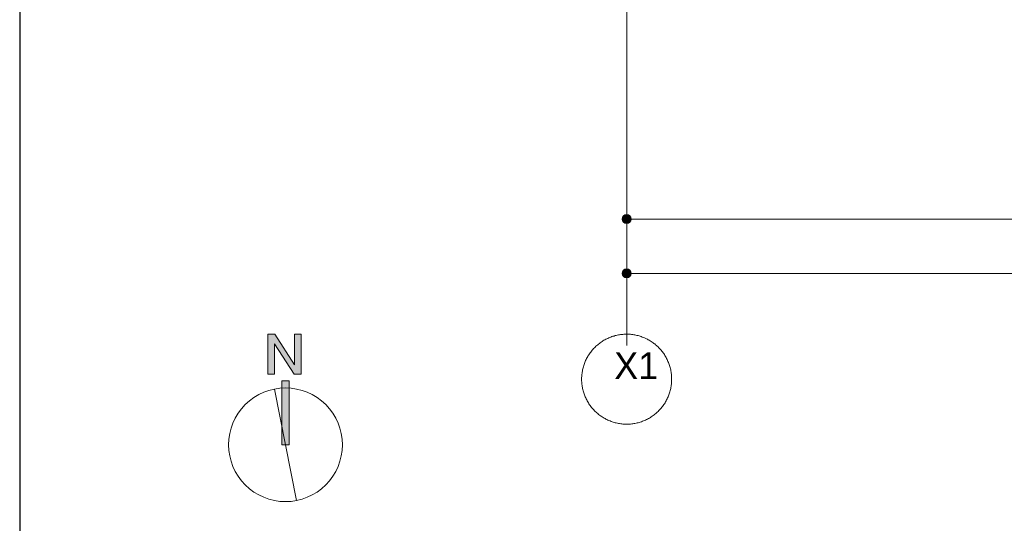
# Model space of a CAD drawing. Header units: millimetres. Extents: x -38341 to 3709, y -10682 to 48718.
# Tile 55 of 118: x -17316 to -11820, y 31204 to 34018. Entities that reach past the tile are written whole.
import ezdxf

# ---------------------------------------------------------------- set-up
doc = ezdxf.new("R2010")
doc.units = ezdxf.units.MM
doc.header["$LTSCALE"] = 50
doc.linetypes.add('ISO-08 一点鎖線', pattern=[9.144, 6.096, -0.762, 1.524, -0.762])
for name, color, linetype, lineweight in [('00ライン-グリッド-番号', 7, 'Continuous', 5), ('00ライン-グリッド-番号_ハッチング', 7, 'Continuous', 5), ('一般', 7, 'Continuous', 5), ('一般_ハッチング', 7, 'Continuous', 5), ('寸法', 7, 'Continuous', 5), ('寸法_ハッチング', 7, 'Continuous', 5), ('解答例線', 7, 'Continuous', 5)]:
    doc.layers.add(name, color=color, linetype=linetype, lineweight=lineweight)
doc.layers.add('00ライン-グリッド-線', color=13, linetype='ISO-08 一点鎖線', lineweight=5, true_color=0xff5454)
doc.styles.add('PT Sans Narrow', font='PTSans.ttc')
doc.styles.get("Standard").update_dxf_attribs({"font": 'txt', "bigfont": 'BIGFONT.SHX'})

# ---------------------------------------------------------------- blocks, each defined once
blk = doc.blocks.new('_図面枠 (3D)')
at = {"layer": '解答例線', "color": 7, "linetype": 'Continuous', "lineweight": 25, "transparency": 33554687}
blk.add_line((-50, 57895), (-50, 22080), dxfattribs=at)
blk = doc.blocks.new('グループ-558')
at = {"layer": '00ライン-グリッド-番号', "flags": 128}
blk.add_lwpolyline([(72.68, 256.6), (72.6, 256.5), (72.51, 256.41), (72.43, 256.32), (72.34, 256.23), (72.25, 256.15), (72.16, 256.07), (72.07, 255.99), (71.97, 255.91), (71.88, 255.83), (71.78, 255.76), (71.68, 255.69), (71.57, 255.62), (71.47, 255.55), (71.36, 255.49), (71.26, 255.43), (71.15, 255.37), (71.04, 255.31), (70.93, 255.26), (70.81, 255.21), (70.7, 255.16), (70.59, 255.12), (70.47, 255.08), (70.35, 255.04), (70.23, 255), (70.12, 254.97), (70, 254.94), (69.88, 254.91), (69.75, 254.89), (69.63, 254.87), (69.51, 254.85), (69.39, 254.83), (69.27, 254.82), (69.14, 254.81), (69.02, 254.8), (68.9, 254.8), (68.77, 254.8), (68.65, 254.8), (68.53, 254.81), (68.4, 254.82), (68.28, 254.83), (68.16, 254.85), (68.04, 254.86), (67.91, 254.88), (67.79, 254.91), (67.67, 254.94), (67.55, 254.97), (67.43, 255), (67.32, 255.03), (67.2, 255.07), (67.08, 255.11), (66.97, 255.16), (66.85, 255.2), (66.74, 255.25), (66.63, 255.31), (66.52, 255.36), (66.41, 255.42), (66.3, 255.48), (66.2, 255.54), (66.09, 255.61), (65.99, 255.68), (65.89, 255.75), (65.79, 255.82), (65.69, 255.9), (65.6, 255.98), (65.5, 256.06), (65.41, 256.14), (65.32, 256.22), (65.24, 256.31), (65.15, 256.4), (65.07, 256.49), (64.99, 256.59), (64.91, 256.68), (64.83, 256.78), (64.76, 256.88), (64.69, 256.98), (64.62, 257.08), (64.55, 257.18), (64.49, 257.29), (64.43, 257.4), (64.37, 257.51), (64.31, 257.62), (64.26, 257.73), (64.21, 257.84), (64.16, 257.95), (64.12, 258.07), (64.08, 258.19), (64.04, 258.3), (64, 258.42), (63.97, 258.54), (63.94, 258.66), (63.91, 258.78), (63.89, 258.9), (63.87, 259.02), (63.85, 259.14), (63.83, 259.27), (63.82, 259.39), (63.81, 259.51), (63.8, 259.64), (63.8, 259.76), (63.8, 259.88), (63.8, 260.01), (63.81, 260.13), (63.82, 260.25), (63.83, 260.37), (63.85, 260.5), (63.86, 260.62), (63.88, 260.74), (63.91, 260.86), (63.94, 260.98), (63.97, 261.1), (64, 261.22), (64.03, 261.34), (64.07, 261.46), (64.11, 261.57), (64.16, 261.69), (64.2, 261.8), (64.25, 261.91), (64.31, 262.03), (64.36, 262.14), (64.42, 262.24), (64.48, 262.35), (64.54, 262.46), (64.61, 262.56), (64.68, 262.66), (64.75, 262.77), (64.82, 262.86), (64.9, 262.96), (64.98, 263.06), (65.06, 263.15), (65.14, 263.24), (65.23, 263.33), (65.31, 263.42), (65.4, 263.5), (65.49, 263.59), (65.59, 263.67), (65.68, 263.75), (65.78, 263.82), (65.88, 263.9), (65.98, 263.97), (66.08, 264.04), (66.18, 264.1), (66.29, 264.17), (66.4, 264.23), (66.51, 264.29), (66.62, 264.34), (66.73, 264.39), (66.84, 264.44), (66.95, 264.49), (67.07, 264.54), (67.19, 264.58), (67.3, 264.62), (67.42, 264.65), (67.54, 264.69), (67.66, 264.72), (67.78, 264.74), (67.9, 264.77), (68.02, 264.79), (68.14, 264.81), (68.27, 264.82), (68.39, 264.83), (68.51, 264.84), (68.64, 264.85), (68.76, 264.85), (68.88, 264.85), (69.01, 264.85), (69.13, 264.84), (69.25, 264.84), (69.37, 264.82), (69.5, 264.81), (69.62, 264.79), (69.74, 264.77), (69.86, 264.75), (69.98, 264.72), (70.1, 264.69), (70.22, 264.66), (70.34, 264.62), (70.46, 264.58), (70.57, 264.54), (70.69, 264.5), (70.8, 264.45), (70.91, 264.4), (71.03, 264.35), (71.14, 264.29), (71.24, 264.23), (71.35, 264.17), (71.46, 264.11), (71.56, 264.04), (71.66, 263.98), (71.77, 263.9), (71.87, 263.83), (71.96, 263.76), (72.06, 263.68), (72.15, 263.6), (72.24, 263.51), (72.33, 263.43), (72.42, 263.34), (72.5, 263.25), (72.59, 263.16), (72.67, 263.07), (72.75, 262.97), (72.82, 262.88), (72.9, 262.78), (72.97, 262.68), (73.04, 262.57), (73.1, 262.47), (73.17, 262.36), (73.23, 262.26), (73.29, 262.15), (73.34, 262.04), (73.39, 261.93), (73.44, 261.81), (73.49, 261.7), (73.54, 261.59), (73.58, 261.47), (73.62, 261.35), (73.65, 261.23), (73.69, 261.12), (73.72, 261), (73.74, 260.88), (73.77, 260.75), (73.79, 260.63), (73.81, 260.51), (73.82, 260.39), (73.83, 260.27), (73.84, 260.14), (73.85, 260.02), (73.85, 259.9), (73.85, 259.77), (73.85, 259.65), (73.84, 259.53), (73.84, 259.4), (73.82, 259.28), (73.81, 259.16), (73.79, 259.04), (73.77, 258.91), (73.75, 258.79), (73.72, 258.67), (73.69, 258.55), (73.66, 258.43), (73.62, 258.32), (73.58, 258.2), (73.54, 258.08), (73.5, 257.97), (73.45, 257.85), (73.4, 257.74), (73.35, 257.63), (73.29, 257.52), (73.23, 257.41), (73.17, 257.3), (73.11, 257.2), (73.04, 257.09), (72.98, 256.99), (72.91, 256.89), (72.83, 256.79), (72.76, 256.69)], close=True, dxfattribs=at)
at = {"color": 255, "lineweight": 5, "transparency": 33554687}
blk.add_wipeout([(67.84, 258.22), (71.95, 258.22), (71.95, 263.59), (67.84, 263.59)], dxfattribs=at).dxf.layer = '00ライン-グリッド-番号_ハッチング'
at = {"layer": '00ライン-グリッド-番号', "color": 7, "transparency": 33554687, "insert": (69.89, 262.83), "char_height": 2.999, "attachment_point": 2, "line_spacing_factor": 1.080085, "style": 'PT Sans Narrow'}
blk.add_mtext('X1', dxfattribs=at)
blk = doc.blocks.new('グループ-559')
at = {"layer": '00ライン-グリッド-線', "transparency": 33554687}
blk.add_line((68.83, 259.83), (68.83, 544.87), dxfattribs=at)
at = {"layer": '00ライン-グリッド-線', "color": 7, "transparency": 33554687}
blk.add_blockref('グループ-558', (0, 0), dxfattribs=at)
at = {"layer": '00ライン-グリッド-線', "color": 0, "flags": 1}
for tag in ['instanceID', 'IFC_UUID']:
    blk.add_attdef(tag, (63.8, 254.8), '', height=0.18, dxfattribs=at)
blk = doc.blocks.new('グループ-571')
at = {"layer": '寸法_ハッチング', "linetype": 'Continuous', "lineweight": 0, "transparency": 33554687}
blk.add_hatch(color=7, dxfattribs=at).paths.add_polyline_path([(69.33, 271.64), (69.33, 271.63), (69.33, 271.62), (69.33, 271.6), (69.32, 271.59), (69.32, 271.58), (69.32, 271.57), (69.32, 271.55), (69.32, 271.54), (69.32, 271.53), (69.31, 271.52), (69.31, 271.51), (69.31, 271.49), (69.3, 271.48), (69.3, 271.47), (69.29, 271.46), (69.29, 271.45), (69.28, 271.44), (69.28, 271.43), (69.27, 271.42), (69.27, 271.4), (69.26, 271.39), (69.26, 271.38), (69.25, 271.37), (69.24, 271.36), (69.24, 271.35), (69.23, 271.34), (69.22, 271.33), (69.21, 271.32), (69.21, 271.31), (69.2, 271.3), (69.19, 271.3), (69.18, 271.29), (69.17, 271.28), (69.16, 271.27), (69.15, 271.26), (69.14, 271.25), (69.14, 271.25), (69.13, 271.24), (69.12, 271.23), (69.11, 271.22), (69.09, 271.22), (69.08, 271.21), (69.07, 271.2), (69.06, 271.2), (69.05, 271.19), (69.04, 271.19), (69.03, 271.18), (69.02, 271.18), (69.01, 271.17), (69, 271.17), (68.98, 271.17), (68.97, 271.16), (68.96, 271.16), (68.95, 271.15), (68.94, 271.15), (68.92, 271.15), (68.91, 271.15), (68.9, 271.15), (68.89, 271.14), (68.88, 271.14), (68.86, 271.14), (68.85, 271.14), (68.84, 271.14), (68.83, 271.14), (68.82, 271.14), (68.8, 271.14), (68.79, 271.14), (68.78, 271.14), (68.77, 271.14), (68.75, 271.15), (68.74, 271.15), (68.73, 271.15), (68.72, 271.15), (68.71, 271.15), (68.69, 271.16), (68.68, 271.16), (68.67, 271.17), (68.66, 271.17), (68.65, 271.17), (68.64, 271.18), (68.62, 271.18), (68.61, 271.19), (68.6, 271.19), (68.59, 271.2), (68.58, 271.2), (68.57, 271.21), (68.56, 271.22), (68.55, 271.22), (68.54, 271.23), (68.53, 271.24), (68.52, 271.25), (68.51, 271.25), (68.5, 271.26), (68.49, 271.27), (68.48, 271.28), (68.47, 271.29), (68.47, 271.3), (68.46, 271.3), (68.45, 271.31), (68.44, 271.32), (68.43, 271.33), (68.43, 271.34), (68.42, 271.35), (68.41, 271.36), (68.41, 271.37), (68.4, 271.38), (68.39, 271.39), (68.39, 271.4), (68.38, 271.42), (68.38, 271.43), (68.37, 271.44), (68.37, 271.45), (68.36, 271.46), (68.36, 271.47), (68.35, 271.48), (68.35, 271.49), (68.35, 271.51), (68.34, 271.52), (68.34, 271.53), (68.34, 271.54), (68.33, 271.55), (68.33, 271.57), (68.33, 271.58), (68.33, 271.59), (68.33, 271.6), (68.33, 271.62), (68.33, 271.63), (68.33, 271.64), (68.33, 271.65), (68.33, 271.66), (68.33, 271.68), (68.33, 271.69), (68.33, 271.7), (68.33, 271.71), (68.33, 271.73), (68.34, 271.74), (68.34, 271.75), (68.34, 271.76), (68.35, 271.77), (68.35, 271.79), (68.35, 271.8), (68.36, 271.81), (68.36, 271.82), (68.37, 271.83), (68.37, 271.84), (68.38, 271.85), (68.38, 271.86), (68.39, 271.88), (68.39, 271.89), (68.4, 271.9), (68.41, 271.91), (68.41, 271.92), (68.42, 271.93), (68.43, 271.94), (68.43, 271.95), (68.44, 271.96), (68.45, 271.97), (68.46, 271.98), (68.47, 271.98), (68.47, 271.99), (68.48, 272), (68.49, 272.01), (68.5, 272.02), (68.51, 272.03), (68.52, 272.03), (68.53, 272.04), (68.54, 272.05), (68.55, 272.06), (68.56, 272.06), (68.57, 272.07), (68.58, 272.07), (68.59, 272.08), (68.6, 272.09), (68.61, 272.09), (68.62, 272.1), (68.64, 272.1), (68.65, 272.11), (68.66, 272.11), (68.67, 272.11), (68.68, 272.12), (68.69, 272.12), (68.71, 272.12), (68.72, 272.13), (68.73, 272.13), (68.74, 272.13), (68.75, 272.13), (68.77, 272.14), (68.78, 272.14), (68.79, 272.14), (68.8, 272.14), (68.82, 272.14), (68.83, 272.14), (68.84, 272.14), (68.85, 272.14), (68.86, 272.14), (68.88, 272.14), (68.89, 272.14), (68.9, 272.13), (68.91, 272.13), (68.92, 272.13), (68.94, 272.13), (68.95, 272.12), (68.96, 272.12), (68.97, 272.12), (68.98, 272.11), (69, 272.11), (69.01, 272.11), (69.02, 272.1), (69.03, 272.1), (69.04, 272.09), (69.05, 272.09), (69.06, 272.08), (69.07, 272.07), (69.08, 272.07), (69.09, 272.06), (69.11, 272.06), (69.12, 272.05), (69.13, 272.04), (69.14, 272.03), (69.14, 272.03), (69.15, 272.02), (69.16, 272.01), (69.17, 272), (69.18, 271.99), (69.19, 271.98), (69.2, 271.98), (69.21, 271.97), (69.21, 271.96), (69.22, 271.95), (69.23, 271.94), (69.24, 271.93), (69.24, 271.92), (69.25, 271.91), (69.26, 271.9), (69.26, 271.89), (69.27, 271.88), (69.27, 271.86), (69.28, 271.85), (69.28, 271.84), (69.29, 271.83), (69.29, 271.82), (69.3, 271.81), (69.3, 271.8), (69.31, 271.79), (69.31, 271.77), (69.31, 271.76), (69.32, 271.75), (69.32, 271.74), (69.32, 271.73), (69.32, 271.71), (69.32, 271.7), (69.32, 271.69), (69.33, 271.68), (69.33, 271.66), (69.33, 271.65)])
at = {"layer": '寸法', "color": 7, "linetype": 'Continuous', "lineweight": 5, "transparency": 33554687}
for p, q in [((68.83, 290.27), (68.83, 271.64)), ((68.83, 271.64), (304.83, 271.64))]:
    blk.add_line(p, q, dxfattribs=at)
blk.add_circle((68.83, 271.64), 0.5, dxfattribs=at)
blk = doc.blocks.new('グループ-581')
at = {"layer": '寸法', "color": 7, "transparency": 33554687, "insert": (113.03, 281.59), "char_height": 1.999, "attachment_point": 1, "line_spacing_factor": 1.080085, "style": 'PT Sans Narrow'}
blk.add_mtext('4,700', dxfattribs=at)
blk = doc.blocks.new('グループ-582')
at = {"layer": '寸法_ハッチング', "linetype": 'Continuous', "lineweight": 0, "transparency": 33554687}
for points in [[(69.33, 277.72), (69.33, 277.7), (69.33, 277.69), (69.33, 277.68), (69.32, 277.67), (69.32, 277.66), (69.32, 277.64), (69.32, 277.63), (69.32, 277.62), (69.32, 277.61), (69.31, 277.6), (69.31, 277.58), (69.31, 277.57), (69.3, 277.56), (69.3, 277.55), (69.29, 277.54), (69.29, 277.53), (69.28, 277.51), (69.28, 277.5), (69.27, 277.49), (69.27, 277.48), (69.26, 277.47), (69.26, 277.46), (69.25, 277.45), (69.24, 277.44), (69.24, 277.43), (69.23, 277.42), (69.22, 277.41), (69.21, 277.4), (69.21, 277.39), (69.2, 277.38), (69.19, 277.37), (69.18, 277.36), (69.17, 277.35), (69.16, 277.35), (69.15, 277.34), (69.14, 277.33), (69.14, 277.32), (69.13, 277.32), (69.12, 277.31), (69.11, 277.3), (69.09, 277.29), (69.08, 277.29), (69.07, 277.28), (69.06, 277.28), (69.05, 277.27), (69.04, 277.26), (69.03, 277.26), (69.02, 277.25), (69.01, 277.25), (69, 277.25), (68.98, 277.24), (68.97, 277.24), (68.96, 277.23), (68.95, 277.23), (68.94, 277.23), (68.92, 277.23), (68.91, 277.22), (68.9, 277.22), (68.89, 277.22), (68.88, 277.22), (68.86, 277.22), (68.85, 277.22), (68.84, 277.22), (68.83, 277.22), (68.82, 277.22), (68.8, 277.22), (68.79, 277.22), (68.78, 277.22), (68.77, 277.22), (68.75, 277.22), (68.74, 277.22), (68.73, 277.23), (68.72, 277.23), (68.71, 277.23), (68.69, 277.23), (68.68, 277.24), (68.67, 277.24), (68.66, 277.25), (68.65, 277.25), (68.64, 277.25), (68.62, 277.26), (68.61, 277.26), (68.6, 277.27), (68.59, 277.28), (68.58, 277.28), (68.57, 277.29), (68.56, 277.29), (68.55, 277.3), (68.54, 277.31), (68.53, 277.32), (68.52, 277.32), (68.51, 277.33), (68.5, 277.34), (68.49, 277.35), (68.48, 277.35), (68.47, 277.36), (68.47, 277.37), (68.46, 277.38), (68.45, 277.39), (68.44, 277.4), (68.43, 277.41), (68.43, 277.42), (68.42, 277.43), (68.41, 277.44), (68.41, 277.45), (68.4, 277.46), (68.39, 277.47), (68.39, 277.48), (68.38, 277.49), (68.38, 277.5), (68.37, 277.51), (68.37, 277.53), (68.36, 277.54), (68.36, 277.55), (68.35, 277.56), (68.35, 277.57), (68.35, 277.58), (68.34, 277.6), (68.34, 277.61), (68.34, 277.62), (68.33, 277.63), (68.33, 277.64), (68.33, 277.66), (68.33, 277.67), (68.33, 277.68), (68.33, 277.69), (68.33, 277.7), (68.33, 277.72), (68.33, 277.73), (68.33, 277.74), (68.33, 277.75), (68.33, 277.77), (68.33, 277.78), (68.33, 277.79), (68.33, 277.8), (68.34, 277.81), (68.34, 277.83), (68.34, 277.84), (68.35, 277.85), (68.35, 277.86), (68.35, 277.87), (68.36, 277.89), (68.36, 277.9), (68.37, 277.91), (68.37, 277.92), (68.38, 277.93), (68.38, 277.94), (68.39, 277.95), (68.39, 277.96), (68.4, 277.97), (68.41, 277.98), (68.41, 277.99), (68.42, 278), (68.43, 278.01), (68.43, 278.02), (68.44, 278.03), (68.45, 278.04), (68.46, 278.05), (68.47, 278.06), (68.47, 278.07), (68.48, 278.08), (68.49, 278.09), (68.5, 278.1), (68.51, 278.1), (68.52, 278.11), (68.53, 278.12), (68.54, 278.13), (68.55, 278.13), (68.56, 278.14), (68.57, 278.15), (68.58, 278.15), (68.59, 278.16), (68.6, 278.16), (68.61, 278.17), (68.62, 278.17), (68.64, 278.18), (68.65, 278.18), (68.66, 278.19), (68.67, 278.19), (68.68, 278.2), (68.69, 278.2), (68.71, 278.2), (68.72, 278.2), (68.73, 278.21), (68.74, 278.21), (68.75, 278.21), (68.77, 278.21), (68.78, 278.21), (68.79, 278.22), (68.8, 278.22), (68.82, 278.22), (68.83, 278.22), (68.84, 278.22), (68.85, 278.22), (68.86, 278.22), (68.88, 278.21), (68.89, 278.21), (68.9, 278.21), (68.91, 278.21), (68.92, 278.21), (68.94, 278.2), (68.95, 278.2), (68.96, 278.2), (68.97, 278.2), (68.98, 278.19), (69, 278.19), (69.01, 278.18), (69.02, 278.18), (69.03, 278.17), (69.04, 278.17), (69.05, 278.16), (69.06, 278.16), (69.07, 278.15), (69.08, 278.15), (69.09, 278.14), (69.11, 278.13), (69.12, 278.13), (69.13, 278.12), (69.14, 278.11), (69.14, 278.1), (69.15, 278.1), (69.16, 278.09), (69.17, 278.08), (69.18, 278.07), (69.19, 278.06), (69.2, 278.05), (69.21, 278.04), (69.21, 278.03), (69.22, 278.02), (69.23, 278.01), (69.24, 278), (69.24, 277.99), (69.25, 277.98), (69.26, 277.97), (69.26, 277.96), (69.27, 277.95), (69.27, 277.94), (69.28, 277.93), (69.28, 277.92), (69.29, 277.91), (69.29, 277.9), (69.3, 277.89), (69.3, 277.87), (69.31, 277.86), (69.31, 277.85), (69.31, 277.84), (69.32, 277.83), (69.32, 277.81), (69.32, 277.8), (69.32, 277.79), (69.32, 277.78), (69.32, 277.77), (69.33, 277.75), (69.33, 277.74), (69.33, 277.73)], [(163.33, 277.72), (163.33, 277.7), (163.33, 277.69), (163.33, 277.68), (163.32, 277.67), (163.32, 277.66), (163.32, 277.64), (163.32, 277.63), (163.32, 277.62), (163.32, 277.61), (163.31, 277.6), (163.31, 277.58), (163.31, 277.57), (163.3, 277.56), (163.3, 277.55), (163.29, 277.54), (163.29, 277.53), (163.28, 277.51), (163.28, 277.5), (163.27, 277.49), (163.27, 277.48), (163.26, 277.47), (163.26, 277.46), (163.25, 277.45), (163.24, 277.44), (163.24, 277.43), (163.23, 277.42), (163.22, 277.41), (163.21, 277.4), (163.21, 277.39), (163.2, 277.38), (163.19, 277.37), (163.18, 277.36), (163.17, 277.35), (163.16, 277.35), (163.15, 277.34), (163.14, 277.33), (163.14, 277.32), (163.13, 277.32), (163.12, 277.31), (163.11, 277.3), (163.09, 277.29), (163.08, 277.29), (163.07, 277.28), (163.06, 277.28), (163.05, 277.27), (163.04, 277.26), (163.03, 277.26), (163.02, 277.25), (163.01, 277.25), (163, 277.25), (162.98, 277.24), (162.97, 277.24), (162.96, 277.23), (162.95, 277.23), (162.94, 277.23), (162.92, 277.23), (162.91, 277.22), (162.9, 277.22), (162.89, 277.22), (162.88, 277.22), (162.86, 277.22), (162.85, 277.22), (162.84, 277.22), (162.83, 277.22), (162.82, 277.22), (162.8, 277.22), (162.79, 277.22), (162.78, 277.22), (162.77, 277.22), (162.75, 277.22), (162.74, 277.22), (162.73, 277.23), (162.72, 277.23), (162.71, 277.23), (162.69, 277.23), (162.68, 277.24), (162.67, 277.24), (162.66, 277.25), (162.65, 277.25), (162.64, 277.25), (162.62, 277.26), (162.61, 277.26), (162.6, 277.27), (162.59, 277.28), (162.58, 277.28), (162.57, 277.29), (162.56, 277.29), (162.55, 277.3), (162.54, 277.31), (162.53, 277.32), (162.52, 277.32), (162.51, 277.33), (162.5, 277.34), (162.49, 277.35), (162.48, 277.35), (162.47, 277.36), (162.47, 277.37), (162.46, 277.38), (162.45, 277.39), (162.44, 277.4), (162.43, 277.41), (162.43, 277.42), (162.42, 277.43), (162.41, 277.44), (162.41, 277.45), (162.4, 277.46), (162.39, 277.47), (162.39, 277.48), (162.38, 277.49), (162.38, 277.5), (162.37, 277.51), (162.37, 277.53), (162.36, 277.54), (162.36, 277.55), (162.35, 277.56), (162.35, 277.57), (162.35, 277.58), (162.34, 277.6), (162.34, 277.61), (162.34, 277.62), (162.33, 277.63), (162.33, 277.64), (162.33, 277.66), (162.33, 277.67), (162.33, 277.68), (162.33, 277.69), (162.33, 277.7), (162.33, 277.72), (162.33, 277.73), (162.33, 277.74), (162.33, 277.75), (162.33, 277.77), (162.33, 277.78), (162.33, 277.79), (162.33, 277.8), (162.34, 277.81), (162.34, 277.83), (162.34, 277.84), (162.35, 277.85), (162.35, 277.86), (162.35, 277.87), (162.36, 277.89), (162.36, 277.9), (162.37, 277.91), (162.37, 277.92), (162.38, 277.93), (162.38, 277.94), (162.39, 277.95), (162.39, 277.96), (162.4, 277.97), (162.41, 277.98), (162.41, 277.99), (162.42, 278), (162.43, 278.01), (162.43, 278.02), (162.44, 278.03), (162.45, 278.04), (162.46, 278.05), (162.47, 278.06), (162.47, 278.07), (162.48, 278.08), (162.49, 278.09), (162.5, 278.1), (162.51, 278.1), (162.52, 278.11), (162.53, 278.12), (162.54, 278.13), (162.55, 278.13), (162.56, 278.14), (162.57, 278.15), (162.58, 278.15), (162.59, 278.16), (162.6, 278.16), (162.61, 278.17), (162.62, 278.17), (162.64, 278.18), (162.65, 278.18), (162.66, 278.19), (162.67, 278.19), (162.68, 278.2), (162.69, 278.2), (162.71, 278.2), (162.72, 278.2), (162.73, 278.21), (162.74, 278.21), (162.75, 278.21), (162.77, 278.21), (162.78, 278.21), (162.79, 278.22), (162.8, 278.22), (162.82, 278.22), (162.83, 278.22), (162.84, 278.22), (162.85, 278.22), (162.86, 278.22), (162.88, 278.21), (162.89, 278.21), (162.9, 278.21), (162.91, 278.21), (162.92, 278.21), (162.94, 278.2), (162.95, 278.2), (162.96, 278.2), (162.97, 278.2), (162.98, 278.19), (163, 278.19), (163.01, 278.18), (163.02, 278.18), (163.03, 278.17), (163.04, 278.17), (163.05, 278.16), (163.06, 278.16), (163.07, 278.15), (163.08, 278.15), (163.09, 278.14), (163.11, 278.13), (163.12, 278.13), (163.13, 278.12), (163.14, 278.11), (163.14, 278.1), (163.15, 278.1), (163.16, 278.09), (163.17, 278.08), (163.18, 278.07), (163.19, 278.06), (163.2, 278.05), (163.21, 278.04), (163.21, 278.03), (163.22, 278.02), (163.23, 278.01), (163.24, 278), (163.24, 277.99), (163.25, 277.98), (163.26, 277.97), (163.26, 277.96), (163.27, 277.95), (163.27, 277.94), (163.28, 277.93), (163.28, 277.92), (163.29, 277.91), (163.29, 277.9), (163.3, 277.89), (163.3, 277.87), (163.31, 277.86), (163.31, 277.85), (163.31, 277.84), (163.32, 277.83), (163.32, 277.81), (163.32, 277.8), (163.32, 277.79), (163.32, 277.78), (163.32, 277.77), (163.33, 277.75), (163.33, 277.74), (163.33, 277.73)]]:
    blk.add_hatch(color=7, dxfattribs=at).paths.add_polyline_path(points)
at = {"layer": '寸法', "color": 7, "linetype": 'Continuous', "lineweight": 5, "transparency": 33554687}
for p, q in [((68.83, 290.27), (68.83, 277.72)), ((162.83, 290.27), (162.83, 277.72)), ((68.83, 277.72), (162.83, 277.72))]:
    blk.add_line(p, q, dxfattribs=at)
for centre in [(68.83, 277.72), (162.83, 277.72)]:
    blk.add_circle(centre, 0.5, dxfattribs=at)
at = {"layer": '寸法', "color": 7, "transparency": 33554687}
blk.add_blockref('グループ-581', (0, 0), dxfattribs=at)
blk = doc.blocks.new('グループ-585')
at = {"layer": '寸法', "color": 7, "transparency": 33554687}
blk.add_blockref('グループ-582', (0, 0), dxfattribs=at)
blk = doc.blocks.new('グループ-588')
at = {"layer": '00ライン-グリッド-線'}
blk.add_blockref('グループ-559', (0, 0), dxfattribs=at)
at = {"layer": '寸法', "color": 7, "transparency": 33554687}
for name in ['グループ-571', 'グループ-585']:
    blk.add_blockref(name, (0, 0), dxfattribs=at)
blk = doc.blocks.new('グループ-598')
at = {"layer": '一般_ハッチング', "linetype": 'Continuous', "lineweight": 0, "transparency": 33554687}
blk.add_hatch(color=7, dxfattribs=at).paths.add_polyline_path([(28.76, 260.39), (28.76, 264.85), (29.55, 264.85), (31.73, 261.43), (31.73, 264.85), (32.48, 264.85), (32.48, 260.39), (31.7, 260.39), (29.5, 263.76), (29.5, 260.39)])
at = {"layer": '一般', "color": 7, "linetype": 'Continuous', "lineweight": 5, "transparency": 33554687, "flags": 128}
blk.add_lwpolyline([(28.76, 260.39), (28.76, 264.85), (29.55, 264.85), (31.73, 261.43), (31.73, 264.85), (32.48, 264.85), (32.48, 260.39), (31.7, 260.39), (29.5, 263.76), (29.5, 260.39)], close=True, dxfattribs=at)
at = {"color": 255, "linetype": 'Continuous', "lineweight": 5, "transparency": 33554687}
blk.add_wipeout([(30.74, 246.15), (30.58, 246.15), (30.43, 246.15), (30.27, 246.16), (30.12, 246.18), (29.96, 246.19), (29.81, 246.22), (29.65, 246.24), (29.5, 246.27), (29.35, 246.3), (29.2, 246.34), (29.05, 246.38), (28.9, 246.42), (28.75, 246.47), (28.6, 246.52), (28.45, 246.57), (28.31, 246.63), (28.17, 246.69), (28.02, 246.76), (27.88, 246.82), (27.75, 246.9), (27.61, 246.97), (27.47, 247.05), (27.34, 247.13), (27.21, 247.22), (27.08, 247.3), (26.96, 247.4), (26.83, 247.49), (26.71, 247.59), (26.59, 247.69), (26.47, 247.79), (26.36, 247.9), (26.25, 248.01), (26.14, 248.12), (26.03, 248.23), (25.93, 248.35), (25.83, 248.47), (25.73, 248.59), (25.64, 248.71), (25.55, 248.84), (25.46, 248.97), (25.37, 249.1), (25.29, 249.23), (25.21, 249.37), (25.14, 249.5), (25.07, 249.64), (25, 249.78), (24.93, 249.92), (24.87, 250.07), (24.81, 250.21), (24.76, 250.36), (24.71, 250.5), (24.66, 250.65), (24.62, 250.8), (24.58, 250.95), (24.54, 251.11), (24.51, 251.26), (24.48, 251.41), (24.46, 251.56), (24.44, 251.72), (24.42, 251.87), (24.41, 252.03), (24.4, 252.19), (24.39, 252.34), (24.39, 252.5), (24.39, 252.65), (24.4, 252.81), (24.41, 252.96), (24.42, 253.12), (24.44, 253.27), (24.46, 253.43), (24.48, 253.58), (24.51, 253.74), (24.54, 253.89), (24.58, 254.04), (24.62, 254.19), (24.66, 254.34), (24.71, 254.49), (24.76, 254.64), (24.81, 254.78), (24.87, 254.93), (24.93, 255.07), (25, 255.21), (25.07, 255.35), (25.14, 255.49), (25.21, 255.63), (25.29, 255.76), (25.37, 255.89), (25.46, 256.02), (25.55, 256.15), (25.64, 256.28), (25.73, 256.4), (25.83, 256.53), (25.93, 256.64), (26.03, 256.76), (26.14, 256.88), (26.25, 256.99), (26.36, 257.1), (26.47, 257.2), (26.59, 257.3), (26.71, 257.41), (26.83, 257.5), (26.96, 257.6), (27.08, 257.69), (27.21, 257.78), (27.34, 257.86), (27.47, 257.94), (27.61, 258.02), (27.75, 258.1), (27.88, 258.17), (28.02, 258.24), (28.17, 258.3), (28.31, 258.36), (28.45, 258.42), (28.6, 258.48), (28.75, 258.53), (28.9, 258.57), (29.05, 258.62), (29.2, 258.66), (29.35, 258.69), (29.5, 258.72), (29.65, 258.75), (29.81, 258.78), (29.96, 258.8), (30.12, 258.82), (30.27, 258.83), (30.43, 258.84), (30.58, 258.84), (30.74, 258.85), (30.89, 258.84), (31.05, 258.84), (31.21, 258.83), (31.36, 258.82), (31.52, 258.8), (31.67, 258.78), (31.82, 258.75), (31.98, 258.72), (32.13, 258.69), (32.28, 258.66), (32.43, 258.62), (32.58, 258.57), (32.73, 258.53), (32.88, 258.48), (33.02, 258.42), (33.17, 258.36), (33.31, 258.3), (33.45, 258.24), (33.59, 258.17), (33.73, 258.1), (33.87, 258.02), (34, 257.94), (34.14, 257.86), (34.27, 257.78), (34.4, 257.69), (34.52, 257.6), (34.65, 257.5), (34.77, 257.41), (34.89, 257.3), (35, 257.2), (35.12, 257.1), (35.23, 256.99), (35.34, 256.88), (35.44, 256.76), (35.55, 256.64), (35.65, 256.53), (35.74, 256.4), (35.84, 256.28), (35.93, 256.15), (36.02, 256.02), (36.1, 255.89), (36.19, 255.76), (36.26, 255.63), (36.34, 255.49), (36.41, 255.35), (36.48, 255.21), (36.54, 255.07), (36.61, 254.93), (36.66, 254.78), (36.72, 254.64), (36.77, 254.49), (36.82, 254.34), (36.86, 254.19), (36.9, 254.04), (36.93, 253.89), (36.97, 253.74), (37, 253.58), (37.02, 253.43), (37.04, 253.27), (37.06, 253.12), (37.07, 252.96), (37.08, 252.81), (37.09, 252.65), (37.09, 252.5), (37.09, 252.34), (37.08, 252.19), (37.07, 252.03), (37.06, 251.87), (37.04, 251.72), (37.02, 251.56), (37, 251.41), (36.97, 251.26), (36.93, 251.11), (36.9, 250.95), (36.86, 250.8), (36.82, 250.65), (36.77, 250.5), (36.72, 250.36), (36.66, 250.21), (36.61, 250.07), (36.54, 249.92), (36.48, 249.78), (36.41, 249.64), (36.34, 249.5), (36.26, 249.37), (36.19, 249.23), (36.1, 249.1), (36.02, 248.97), (35.93, 248.84), (35.84, 248.71), (35.74, 248.59), (35.65, 248.47), (35.55, 248.35), (35.44, 248.23), (35.34, 248.12), (35.23, 248.01), (35.12, 247.9), (35, 247.79), (34.89, 247.69), (34.77, 247.59), (34.65, 247.49), (34.52, 247.4), (34.4, 247.3), (34.27, 247.22), (34.14, 247.13), (34, 247.05), (33.87, 246.97), (33.73, 246.9), (33.59, 246.82), (33.45, 246.76), (33.31, 246.69), (33.17, 246.63), (33.02, 246.57), (32.88, 246.52), (32.73, 246.47), (32.58, 246.42), (32.43, 246.38), (32.28, 246.34), (32.13, 246.3), (31.98, 246.27), (31.82, 246.24), (31.67, 246.22), (31.52, 246.19), (31.36, 246.18), (31.21, 246.16), (31.05, 246.15), (30.89, 246.15)], dxfattribs=at).dxf.layer = '一般_ハッチング'
at = {"layer": '一般_ハッチング', "linetype": 'Continuous', "lineweight": 0, "transparency": 33554687}
blk.add_hatch(color=7, dxfattribs=at).paths.add_polyline_path([(30.34, 259.64), (31.14, 259.64), (31.14, 252.5), (30.34, 252.5)])
at = {"layer": '一般', "color": 7, "linetype": 'Continuous', "lineweight": 5, "transparency": 33554687}
blk.add_line((29.53, 258.73), (31.95, 246.26), dxfattribs=at)
at = {"layer": '一般', "color": 7, "linetype": 'Continuous', "lineweight": 5, "transparency": 33554687, "flags": 128}
blk.add_lwpolyline([(30.34, 259.64), (31.14, 259.64), (31.14, 252.5), (30.34, 252.5)], close=True, dxfattribs=at)
blk.add_lwpolyline([(24.39, 252.5, -0.414214), (30.74, 258.85, -0.414214), (37.09, 252.5, -0.414214), (30.74, 246.15, -0.414214)], format="xyb", close=True, dxfattribs=at)

msp = doc.modelspace()

# ---------------------------------------------------------------- block references
at = {"layer": '解答例線', "color": 7, "transparency": 33554687, "xscale": 0.5, "yscale": 0.5, "zscale": 0.5}
msp.add_blockref('_図面枠 (3D)', (-17290.959, 19028.052), dxfattribs=at)

# ---------------------------------------------------------------- next in the draw order: block references
at = {"layer": '一般', "color": 7, "transparency": 33554687, "xscale": 50, "yscale": 50, "zscale": 50}
msp.add_blockref('グループ-588', (-17369.202, 19018.052), dxfattribs=at)

# ---------------------------------------------------------------- next in the draw order: block references
msp.add_blockref('グループ-598', (-17369.202, 19018.052), dxfattribs=at)

doc.saveas('drawing.dxf')
